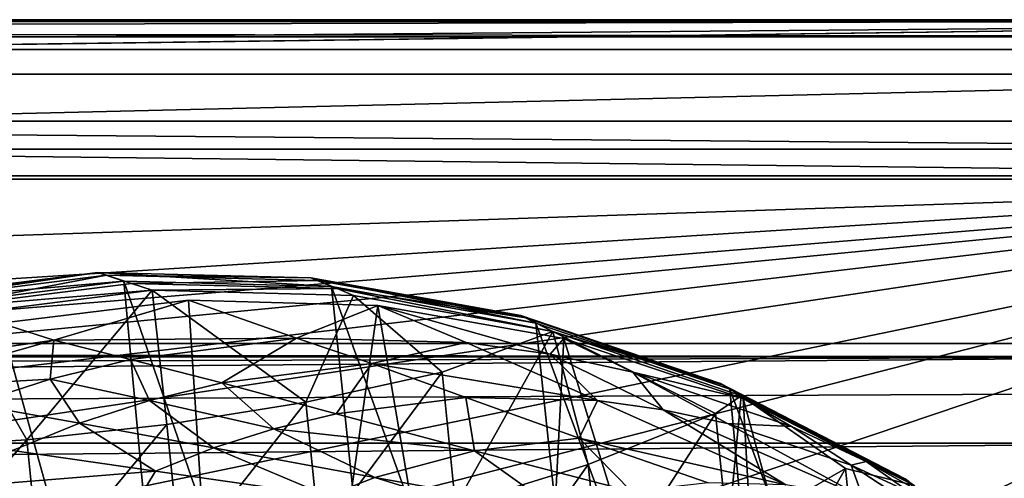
# Model space of a CAD drawing. Header units: metres. Extents: x -1204 to 0, y -809 to 0.
# Tile 113 of 118: x -183 to -84, y -46 to 0. Entities that reach past the tile are written whole.
import ezdxf

# ---------------------------------------------------------------- set-up
doc = ezdxf.new("R2010")
doc.units = ezdxf.units.M

msp = doc.modelspace()

# ---------------------------------------------------------------- linework, layer by layer
at = {"layer": 'Object 2'}
for points in [[(0, 0), (-1204.042358, 0), (-1.527202, -1.527202, 175)], [(-1204.042358, 0), (-1202.515137, -1.527202, 175), (-1.527202, -1.527202, 175)], [(-1204.042358, 0), (0, 0), (-1194.042358, -10)], [(-0.021163, 0.18392, 2051.673096), (-1188.021118, -15.81608, 2051.673096), (-1204.021118, 0.18392, 2051.673096)], [(-1204.021118, 0.18392, 2111.693115), (-1201.021118, -2.81608, 2111.693115), (-0.021163, 0.18392, 2111.693115)], [(-0.021163, 0.18392, 2111.693115), (-0.021163, 0.18392, 2051.673096), (-1204.021118, 0.18392, 2111.693115)], [(-0.021163, 0.18392, 2051.673096), (-1204.021118, 0.18392, 2051.673096), (-1204.021118, 0.18392, 2111.693115)], [(-1201.021118, -2.81608, 2111.693115), (-3.021163, -2.81608, 2111.693115), (-0.021163, 0.18392, 2111.693115)], [(-1194.042358, -10), (0, 0), (-10, -10)], [(-16.021164, -15.81608, 2051.673096), (-1188.021118, -15.81608, 2051.673096), (-0.021163, 0.18392, 2051.673096)], [(-1.527202, -1.527202, 175), (-1202.515137, -1.527202, 175), (-20.421591, -15.461353, 175)], [(-20.421591, -15.461353, 175), (-1202.515137, -1.527202, 175), (-1183.620728, -15.461353, 175)], [(-3.021163, -2.81608, 2054.529297), (-1201.021118, -2.81608, 2054.529297), (-13.021163, -12.81608, 2054.529297)], [(-13.021163, -12.81608, 2054.529297), (-1201.021118, -2.81608, 2054.529297), (-1191.021118, -12.81608, 2054.529297)], [(-1201.021118, -2.81608, 2111.693115), (-1201.021118, -2.81608, 2054.529297), (-3.021163, -2.81608, 2111.693115)], [(-1201.021118, -2.81608, 2054.529297), (-3.021163, -2.81608, 2054.529297), (-3.021163, -2.81608, 2111.693115)], [(-1187.019287, -5.277068, 163.059708), (-1187.019287, -5.277068, 176.059402), (-17.019339, -5.277068, 163.059708)], [(-1187.019287, -5.277068, 176.059402), (-1187.019287, -5.277068, 2050.060059), (-17.019339, -5.277068, 163.059708)], [(-17.019339, -5.277068, 163.059708), (-1187.019287, -5.277068, 2050.060059), (-1187.019287, -5.277068, 2063.059814)], [(-17.019339, -5.277068, 2063.059814), (-17.019339, -5.277068, 2050.059814), (-1187.019287, -5.277068, 2063.059814)], [(-17.019339, -5.277068, 2050.059814), (-17.019339, -5.277068, 176.059708), (-1187.019287, -5.277068, 2063.059814)], [(-1187.019287, -5.277068, 2063.059814), (-17.019339, -5.277068, 176.059708), (-17.019339, -5.277068, 163.059708)], [(-1187.019287, -5.277068, 163.059708), (-17.019339, -5.277068, 163.059708), (-1153.019287, -32.277069, 163.059708)], [(-1153.019287, -32.277069, 2063.059814), (-17.019339, -5.277068, 2063.059814), (-1187.019287, -5.277068, 2063.059814)], [(-1153.019287, -32.277069, 163.059708), (-17.019339, -5.277068, 163.059708), (-51.019341, -32.277069, 163.059708)], [(-1153.019287, -32.277069, 2063.059814), (-51.019341, -32.277069, 2063.059814), (-17.019339, -5.277068, 2063.059814)], [(-1194.042358, -10, 90), (-1194.042358, -10), (-10, -10, 90)], [(-1194.042358, -10), (-10, -10), (-10, -10, 90)], [(-10, -10, 90), (-602.021179, -625.846375, 90), (-1194.042358, -10, 90)], [(-594.006104, -626.560364, 90), (-602.021179, -625.846375, 90), (-10, -10, 90)], [(-585.781799, -628.854126, 90), (-594.006104, -626.560364, 90), (-10, -10, 90)], [(-577.802734, -632.855408, 90), (-585.781799, -628.854126, 90), (-10, -10, 90)], [(-10, -10, 90), (-570.615173, -638.481506, 90), (-577.802734, -632.855408, 90)], [(-317.021149, -753.244812, 90), (-570.615173, -638.481506, 90), (-10, -10, 90)], [(-10.00001, -794.032166, 90), (-317.021149, -753.244812, 90), (-10, -10, 90)], [(-1152.32312, -51.514099, 2065.953125), (-51.719181, -51.514099, 2065.953125), (-1191.021118, -12.81608, 2065.953125)], [(-1191.021118, -12.81608, 2065.953125), (-51.719181, -51.514099, 2065.953125), (-13.021163, -12.81608, 2065.953125)], [(-13.021163, -12.81608, 2065.953125), (-13.021163, -12.81608, 2054.529297), (-1191.021118, -12.81608, 2065.953125)], [(-13.021163, -12.81608, 2054.529297), (-1191.021118, -12.81608, 2054.529297), (-1191.021118, -12.81608, 2065.953125)], [(-1183.620728, -15.461353, 163.059708), (-602.021118, -52.186188, 163.059708), (-20.421591, -15.461353, 163.059708)], [(-1183.620728, -15.461353, 163.059708), (-20.421591, -15.461353, 163.059708), (-1183.620728, -15.461353, 175)], [(-20.421591, -15.461353, 163.059708), (-20.421591, -15.461353, 175), (-1183.620728, -15.461353, 175)], [(-602.021118, -52.186188, 163.059708), (-469.693329, -52.230034, 163.059708), (-20.421591, -15.461353, 163.059708)], [(-20.421591, -15.461353, 163.059708), (-469.693329, -52.230034, 163.059708), (-401.668549, -52.29002, 163.059708)], [(-401.668549, -52.29002, 163.059708), (-333.725525, -52.381508, 163.059708), (-20.421591, -15.461353, 163.059708)], [(-333.725525, -52.381508, 163.059708), (-267.446167, -52.509037, 163.059708), (-20.421591, -15.461353, 163.059708)], [(-20.421591, -15.461353, 163.059708), (-267.446167, -52.509037, 163.059708), (-200.119171, -52.689598, 163.059708)], [(-200.119171, -52.689598, 163.059708), (-165.851547, -52.806744, 163.059708), (-20.421591, -15.461353, 163.059708)], [(-165.851547, -52.806744, 163.059708), (-131.69278, -52.94434, 163.059708), (-20.421591, -15.461353, 163.059708)], [(-20.421591, -15.461353, 163.059708), (-131.69278, -52.94434, 163.059708), (-97.7351, -53.105221, 163.059708)], [(-97.7351, -53.105221, 163.059708), (-63.627033, -53.278889, 163.059708), (-20.421591, -15.461353, 163.059708)], [(-16.021164, -15.81608, 2051.673096), (-16.021164, -15.81608, 2063.697266), (-1188.021118, -15.81608, 2051.673096)], [(-16.021164, -15.81608, 2063.697266), (-1188.021118, -15.81608, 2063.697266), (-1188.021118, -15.81608, 2051.673096)], [(-16.021164, -15.81608, 2063.697266), (-1149.852295, -53.984955, 2063.697266), (-1188.021118, -15.81608, 2063.697266)], [(-54.190041, -53.984955, 2063.697266), (-1149.852295, -53.984955, 2063.697266), (-16.021164, -15.81608, 2063.697266)], [(-196.32637, -27.806944, 940.544189), (-175.341599, -25.164352, 940.544189), (-195.267105, -28.062307, 1053.425415)], [(-195.466278, -28.021534, 851.412354), (-175.341599, -25.164352, 940.544189), (-196.32637, -27.806944, 940.544189)], [(-172.717377, -26.032595, 763.352478), (-175.341599, -25.164352, 940.544189), (-195.466278, -28.021534, 851.412354)], [(-195.267105, -28.062307, 1053.425415), (-175.341599, -25.164352, 940.544189), (-174.469421, -25.438759, 1053.425415)], [(-192.220261, -28.820213, 1155.919678), (-195.267105, -28.062307, 1053.425415), (-174.469421, -25.438759, 1053.425415)], [(-171.962936, -26.258139, 1155.919678), (-192.220261, -28.820213, 1155.919678), (-174.469421, -25.438759, 1053.425415)], [(-175.341599, -25.164352, 940.544189), (-153.9552, -25.710968, 940.544189), (-174.469421, -25.438759, 1053.425415)], [(-172.717377, -26.032595, 763.352478), (-151.910416, -26.562714, 763.284912), (-175.341599, -25.164352, 940.544189)], [(-151.910416, -26.562714, 763.284912), (-153.9552, -25.710968, 940.544189), (-175.341599, -25.164352, 940.544189)], [(-174.469421, -25.438759, 1053.425415), (-153.9552, -25.710968, 940.544189), (-153.272659, -25.978838, 1053.425415)], [(-174.469421, -25.438759, 1053.425415), (-153.272659, -25.978838, 1053.425415), (-171.962936, -26.258139, 1155.919678)], [(-193.144592, -28.609327, 763.338074), (-172.717377, -26.032595, 763.352478), (-195.466278, -28.021534, 851.412354)], [(-193.144592, -28.609327, 763.338074), (-164.305542, -117.701057, 760.943542), (-172.717377, -26.032595, 763.352478)], [(-192.220261, -28.820213, 1155.919678), (-171.962936, -26.258139, 1155.919678), (-169.903412, -26.941429, 1212.083496)], [(-164.305542, -117.701057, 760.943542), (-142.873184, -112.675606, 761.019043), (-172.717377, -26.032595, 763.352478)], [(-172.717377, -26.032595, 763.352478), (-142.873184, -112.675606, 761.019043), (-151.910416, -26.562714, 763.284912)], [(-171.962936, -26.258139, 1155.919678), (-153.272659, -25.978838, 1053.425415), (-151.31543, -26.780973, 1155.919678)], [(-169.903412, -26.941429, 1212.083496), (-171.962936, -26.258139, 1155.919678), (-151.31543, -26.780973, 1155.919678)], [(-153.9552, -25.710968, 940.544189), (-132.896973, -29.482889, 940.544189), (-153.272659, -25.978838, 1053.425415)], [(-151.910416, -26.562714, 763.284912), (-131.387192, -30.240757, 763.136169), (-153.9552, -25.710968, 940.544189)], [(-131.387192, -30.240757, 763.136169), (-132.896973, -29.482889, 940.544189), (-153.9552, -25.710968, 940.544189)], [(-151.31543, -26.780973, 1155.919678), (-153.272659, -25.978838, 1053.425415), (-132.401413, -29.718496, 1053.425415)], [(-153.272659, -25.978838, 1053.425415), (-132.896973, -29.482889, 940.544189), (-132.401413, -29.718496, 1053.425415)], [(-142.873184, -112.675606, 761.019043), (-123.324211, -106.006691, 761.142273), (-151.910416, -26.562714, 763.284912)], [(-151.910416, -26.562714, 763.284912), (-123.324211, -106.006691, 761.142273), (-131.387192, -30.240757, 763.136169)], [(-189.678848, -29.447268, 1212.169678), (-192.220261, -28.820213, 1155.919678), (-169.903412, -26.941429, 1212.083496)], [(-189.678848, -29.447268, 1212.169678), (-169.903412, -26.941429, 1212.083496), (-182.460556, -41.961746, 1213.55603)], [(-182.460556, -41.961746, 1213.55603), (-169.903412, -26.941429, 1212.083496), (-168.406616, -40.422432, 1213.695313)], [(-149.683395, -27.472387, 1214.095459), (-169.903412, -26.941429, 1212.083496), (-151.31543, -26.780973, 1155.919678)], [(-169.903412, -26.941429, 1212.083496), (-154.482849, -38.161106, 1214.646851), (-168.406616, -40.422432, 1213.695313)], [(-169.903412, -26.941429, 1212.083496), (-149.683395, -27.472387, 1214.095459), (-154.482849, -38.161106, 1214.646851)], [(-149.683395, -27.472387, 1214.095459), (-140.785614, -35.154247, 1216.447266), (-154.482849, -38.161106, 1214.646851)], [(-129.675827, -31.086746, 1218.528076), (-151.31543, -26.780973, 1155.919678), (-132.401413, -29.718496, 1053.425415)], [(-129.675827, -31.086746, 1218.528076), (-149.683395, -27.472387, 1214.095459), (-151.31543, -26.780973, 1155.919678)], [(-149.683395, -27.472387, 1214.095459), (-129.675827, -31.086746, 1218.528076), (-140.785614, -35.154247, 1216.447266)], [(-186.763275, -120.877617, 760.918762), (-164.305542, -117.701057, 760.943542), (-193.144592, -28.609327, 763.338074)], [(-185.067749, -30.246122, 1279.58374), (-160.244461, -119.773697, 1277.18689), (-166.230347, -27.956736, 1279.593994)], [(-185.067749, -30.246122, 1279.58374), (-166.230347, -27.956736, 1279.593994), (-179.747559, -31.963099, 1365.857788)], [(-166.230347, -27.956736, 1279.593994), (-155.395676, -31.772146, 1453.190674), (-179.747559, -31.963099, 1365.857788)], [(-160.244461, -119.773697, 1277.18689), (-147.259674, -28.468985, 1279.531006), (-166.230347, -27.956736, 1279.593994)], [(-166.230347, -27.956736, 1279.593994), (-147.259674, -28.468985, 1279.531006), (-155.395676, -31.772146, 1453.190674)], [(-160.244461, -119.773697, 1277.18689), (-132.802704, -113.273911, 1277.284302), (-147.259674, -28.468985, 1279.531006)], [(-155.395676, -31.772146, 1453.190674), (-147.259674, -28.468985, 1279.531006), (-138.39238, -32.185932, 1453.190674)], [(-132.802704, -113.273911, 1277.284302), (-128.57254, -31.774403, 1279.395874), (-147.259674, -28.468985, 1279.531006)], [(-138.39238, -32.185932, 1453.190674), (-147.259674, -28.468985, 1279.531006), (-129.951569, -33.364685, 1453.190674)], [(-147.259674, -28.468985, 1279.531006), (-128.57254, -31.774403, 1279.395874), (-129.951569, -33.364685, 1453.190674)], [(-196.559311, -42.775139, 1214.223999), (-189.678848, -29.447268, 1212.169678), (-182.460556, -41.961746, 1213.55603)], [(-132.401413, -29.718496, 1053.425415), (-132.896973, -29.482889, 940.544189), (-112.874451, -36.297775, 940.544189)], [(-132.896973, -29.482889, 940.544189), (-111.91893, -36.871712, 762.913208), (-112.874451, -36.297775, 940.544189)], [(-131.387192, -30.240757, 763.136169), (-111.91893, -36.871712, 762.913208), (-132.896973, -29.482889, 940.544189)], [(-185.067749, -30.246122, 1279.58374), (-179.747559, -31.963099, 1365.857788), (-203.365799, -35.287971, 1279.500366)], [(-188.366516, -121.920715, 1277.204712), (-160.244461, -119.773697, 1277.18689), (-185.067749, -30.246122, 1279.58374)], [(-112.558167, -36.476601, 1053.425415), (-129.675827, -31.086746, 1218.528076), (-132.401413, -29.718496, 1053.425415)], [(-132.401413, -29.718496, 1053.425415), (-112.874451, -36.297775, 940.544189), (-112.558167, -36.476601, 1053.425415)], [(-123.324211, -106.006691, 761.142273), (-106.304123, -97.912514, 761.309143), (-131.387192, -30.240757, 763.136169)], [(-131.387192, -30.240757, 763.136169), (-106.304123, -97.912514, 761.309143), (-111.91893, -36.871712, 762.913208)], [(-129.675827, -31.086746, 1218.528076), (-139.439499, -48.540134, 1219.432861), (-140.785614, -35.154247, 1216.447266)], [(-129.675827, -31.086746, 1218.528076), (-126.129387, -44.428093, 1221.843872), (-139.439499, -48.540134, 1219.432861)], [(-110.785149, -37.548122, 1225.921021), (-129.675827, -31.086746, 1218.528076), (-112.558167, -36.476601, 1053.425415)], [(-110.785149, -37.548122, 1225.921021), (-113.381432, -39.306435, 1225.181763), (-129.675827, -31.086746, 1218.528076)], [(-113.381432, -39.306435, 1225.181763), (-126.129387, -44.428093, 1221.843872), (-129.675827, -31.086746, 1218.528076)], [(-51.019341, -32.277069, 163.059708), (-56.019341, -33.616814, 163.059708), (-1153.019287, -32.277069, 163.059708)], [(-56.019341, -33.616814, 163.059708), (-1148.019287, -33.616814, 163.059708), (-1153.019287, -32.277069, 163.059708)], [(-1148.019287, -33.616814, 2063.059814), (-56.019341, -33.616814, 2063.059814), (-1153.019287, -32.277069, 2063.059814)], [(-56.019341, -33.616814, 2063.059814), (-51.019341, -32.277069, 2063.059814), (-1153.019287, -32.277069, 2063.059814)], [(-179.747559, -31.963099, 1365.857788), (-196.856567, -36.802269, 1365.85791), (-203.365799, -35.287971, 1279.500366)], [(-179.747559, -31.963099, 1365.857788), (-180.117477, -35.872818, 1453.190796), (-196.856567, -36.802269, 1365.85791)], [(-180.117477, -35.872818, 1453.190796), (-179.747559, -31.963099, 1365.857788), (-172.072891, -33.906364, 1453.190796)], [(-179.747559, -31.963099, 1365.857788), (-155.395676, -31.772146, 1453.190674), (-172.072891, -33.906364, 1453.190796)], [(-155.395676, -31.772146, 1453.190674), (-162.91272, -36.232544, 1540.595337), (-172.072891, -33.906364, 1453.190796)], [(-162.91272, -36.232544, 1540.595337), (-155.395676, -31.772146, 1453.190674), (-147.864532, -34.296898, 1540.595581)], [(-147.864532, -34.296898, 1540.595581), (-155.395676, -31.772146, 1453.190674), (-138.39238, -32.185932, 1453.190674)], [(-147.864532, -34.296898, 1540.595581), (-138.39238, -32.185932, 1453.190674), (-125.198891, -38.02401, 1634.200928)], [(-138.39238, -32.185932, 1453.190674), (-129.951569, -33.364685, 1453.190674), (-125.198891, -38.02401, 1634.200928)], [(-132.802704, -113.273911, 1277.284302), (-107.019112, -101.896164, 1277.513062), (-128.57254, -31.774403, 1279.395874)], [(-129.951569, -33.364685, 1453.190674), (-128.57254, -31.774403, 1279.395874), (-121.649246, -35.17767, 1453.190674)], [(-107.019112, -101.896164, 1277.513062), (-110.57946, -37.799053, 1279.191772), (-128.57254, -31.774403, 1279.395874)], [(-121.649246, -35.17767, 1453.190674), (-128.57254, -31.774403, 1279.395874), (-110.57946, -37.799053, 1279.191772)], [(-125.198891, -38.02401, 1634.200928), (-129.951569, -33.364685, 1453.190674), (-118.630142, -38.92915, 1634.200928)], [(-118.630142, -38.92915, 1634.200928), (-129.951569, -33.364685, 1453.190674), (-121.649246, -35.17767, 1453.190674)], [(-56.019341, -33.616814, 163.059708), (-1144.359131, -37.277069, 163.059708), (-1148.019287, -33.616814, 163.059708)], [(-1148.019287, -33.616814, 2063.059814), (-1144.359131, -37.277069, 2063.059814), (-56.019341, -33.616814, 2063.059814)], [(-1143.019287, -42.277069, 163.059708), (-1144.359131, -37.277069, 163.059708), (-56.019341, -33.616814, 163.059708)], [(-1144.359131, -37.277069, 2063.059814), (-1143.019287, -42.277069, 2063.059814), (-56.019341, -33.616814, 2063.059814)], [(-59.679592, -37.277069, 163.059708), (-1143.019287, -42.277069, 163.059708), (-56.019341, -33.616814, 163.059708)], [(-56.019341, -33.616814, 2063.059814), (-1143.019287, -42.277069, 2063.059814), (-59.679592, -37.277069, 2063.059814)], [(-170.170654, -38.012321, 1540.595093), (-180.117477, -35.872818, 1453.190796), (-172.072891, -33.906364, 1453.190796)], [(-172.072891, -33.906364, 1453.190796), (-162.91272, -36.232544, 1540.595337), (-170.170654, -38.012321, 1540.595093)], [(-151.413177, -39.329189, 1634.200928), (-162.91272, -36.232544, 1540.595337), (-147.864532, -34.296898, 1540.595581)], [(-151.413177, -39.329189, 1634.200928), (-147.864532, -34.296898, 1540.595581), (-138.428574, -37.701099, 1634.200928)], [(-147.864532, -34.296898, 1540.595581), (-125.198891, -38.02401, 1634.200928), (-138.428574, -37.701099, 1634.200928)], [(-154.482849, -38.161106, 1214.646851), (-140.785614, -35.154247, 1216.447266), (-153.116379, -51.749275, 1217.838745)], [(-140.785614, -35.154247, 1216.447266), (-139.439499, -48.540134, 1219.432861), (-153.116379, -51.749275, 1217.838745)], [(-118.630142, -38.92915, 1634.200928), (-121.649246, -35.17767, 1453.190674), (-112.165924, -40.319908, 1634.200928)], [(-112.165924, -40.319908, 1634.200928), (-121.649246, -35.17767, 1453.190674), (-105.734688, -40.600887, 1453.190796)], [(-121.649246, -35.17767, 1453.190674), (-110.57946, -37.799053, 1279.191772), (-105.734688, -40.600887, 1453.190796)], [(-180.117477, -35.872818, 1453.190796), (-187.885513, -38.390438, 1453.190796), (-196.856567, -36.802269, 1365.85791)], [(-187.885513, -38.390438, 1453.190796), (-180.117477, -35.872818, 1453.190796), (-177.178436, -40.289589, 1540.594849)], [(-177.178436, -40.289589, 1540.594849), (-180.117477, -35.872818, 1453.190796), (-170.170654, -38.012321, 1540.595093)], [(-162.91272, -36.232544, 1540.595337), (-157.683853, -40.833244, 1634.200928), (-170.170654, -38.012321, 1540.595093)], [(-157.683853, -40.833244, 1634.200928), (-162.91272, -36.232544, 1540.595337), (-151.413177, -39.329189, 1634.200928)], [(-112.874451, -36.297775, 940.544189), (-111.91893, -36.871712, 762.913208), (-93.985672, -46.135025, 762.625671)], [(-112.874451, -36.297775, 940.544189), (-93.985672, -46.135025, 762.625671), (-94.346695, -45.880821, 1053.425415)], [(-112.874451, -36.297775, 940.544189), (-94.346695, -45.880821, 1053.425415), (-112.558167, -36.476601, 1053.425415)], [(-94.346695, -45.880821, 1053.425415), (-110.785149, -37.548122, 1225.921021), (-112.558167, -36.476601, 1053.425415)], [(-59.679592, -37.277069, 163.059708), (-61.019341, -42.277069, 163.059708), (-1143.019287, -42.277069, 163.059708)], [(-1143.019287, -42.277069, 2063.059814), (-61.019341, -42.277069, 2063.059814), (-59.679592, -37.277069, 2063.059814)], [(-106.304123, -97.912514, 761.309143), (-92.554993, -88.741875, 761.512451), (-111.91893, -36.871712, 762.913208)], [(-111.91893, -36.871712, 762.913208), (-92.554993, -88.741875, 761.512451), (-93.985672, -46.135025, 762.625671)], [(-177.178436, -40.289589, 1540.594849), (-183.889969, -43.023331, 1540.594604), (-187.885513, -38.390438, 1453.190796)], [(-163.745697, -42.761353, 1634.200928), (-177.178436, -40.289589, 1540.594849), (-170.170654, -38.012321, 1540.595093)], [(-170.170654, -38.012321, 1540.595093), (-157.683853, -40.833244, 1634.200928), (-163.745697, -42.761353, 1634.200928)], [(-168.406616, -40.422432, 1213.695313), (-154.482849, -38.161106, 1214.646851), (-167.029404, -54.117496, 1216.996216)], [(-154.482849, -38.161106, 1214.646851), (-153.116379, -51.749275, 1217.838745), (-167.029404, -54.117496, 1216.996216)], [(-151.413177, -39.329189, 1634.200928), (-138.428574, -37.701099, 1634.200928), (-137.55571, -43.060596, 1731.918945)], [(-138.428574, -37.701099, 1634.200928), (-127.057289, -41.802216, 1731.918945), (-137.55571, -43.060596, 1731.918945)], [(-138.428574, -37.701099, 1634.200928), (-125.198891, -38.02401, 1634.200928), (-127.057289, -41.802216, 1731.918945)], [(-127.057289, -41.802216, 1731.918945), (-125.198891, -38.02401, 1634.200928), (-106.304916, -46.45911, 1829.632202)], [(-106.304916, -46.45911, 1829.632202), (-125.198891, -38.02401, 1634.200928), (-118.630142, -38.92915, 1634.200928)], [(-112.143982, -51.611595, 1228.927246), (-113.381432, -39.306435, 1225.181763), (-110.785149, -37.548122, 1225.921021)], [(-100.34066, -44.824921, 1232.72583), (-112.143982, -51.611595, 1228.927246), (-110.785149, -37.548122, 1225.921021)], [(-93.396271, -46.548183, 1237.630981), (-110.785149, -37.548122, 1225.921021), (-94.346695, -45.880821, 1053.425415)], [(-110.785149, -37.548122, 1225.921021), (-93.396271, -46.548183, 1237.630981), (-100.34066, -44.824921, 1232.72583)], [(-107.019112, -101.896164, 1277.513062), (-95.365578, -93.955872, 1277.689209), (-110.57946, -37.799053, 1279.191772)], [(-95.365578, -93.955872, 1277.689209), (-93.669357, -46.414337, 1278.922974), (-110.57946, -37.799053, 1279.191772)], [(-105.734688, -40.600887, 1453.190796), (-110.57946, -37.799053, 1279.191772), (-98.245201, -44.134964, 1453.190796)], [(-110.57946, -37.799053, 1279.191772), (-93.669357, -46.414337, 1278.922974), (-98.245201, -44.134964, 1453.190796)], [(-137.55571, -43.060596, 1731.918945), (-157.683853, -40.833244, 1634.200928), (-151.413177, -39.329189, 1634.200928)], [(-124.854805, -57.102619, 1226.069336), (-126.129387, -44.428093, 1221.843872), (-113.381432, -39.306435, 1225.181763)], [(-112.143982, -51.611595, 1228.927246), (-124.854805, -57.102619, 1226.069336), (-113.381432, -39.306435, 1225.181763)], [(-106.304916, -46.45911, 1829.632202), (-118.630142, -38.92915, 1634.200928), (-98.594261, -47.751736, 1829.632202)], [(-98.594261, -47.751736, 1829.632202), (-118.630142, -38.92915, 1634.200928), (-112.165924, -40.319908, 1634.200928)], [(-169.559784, -45.079746, 1634.200928), (-183.889969, -43.023331, 1540.594604), (-177.178436, -40.289589, 1540.594849)], [(-181.081757, -55.672455, 1216.873047), (-182.460556, -41.961746, 1213.55603), (-168.406616, -40.422432, 1213.695313)], [(-167.029404, -54.117496, 1216.996216), (-181.081757, -55.672455, 1216.873047), (-168.406616, -40.422432, 1213.695313)], [(-163.745697, -42.761353, 1634.200928), (-169.559784, -45.079746, 1634.200928), (-177.178436, -40.289589, 1540.594849)], [(-112.165924, -40.319908, 1634.200928), (-105.734688, -40.600887, 1453.190796), (-99.758446, -44.479996, 1634.200928)], [(-112.165924, -40.319908, 1634.200928), (-99.758446, -44.479996, 1634.200928), (-98.594261, -47.751736, 1829.632202)], [(-157.683853, -40.833244, 1634.200928), (-147.558578, -45.740643, 1731.919067), (-163.745697, -42.761353, 1634.200928)], [(-147.558578, -45.740643, 1731.919067), (-157.683853, -40.833244, 1634.200928), (-137.55571, -43.060596, 1731.918945)], [(-105.734688, -40.600887, 1453.190796), (-98.245201, -44.134964, 1453.190796), (-99.758446, -44.479996, 1634.200928)], [(-61.019341, -42.277069, 163.059708), (-61.019341, -52.277039, 163.059708), (-1143.019287, -42.277069, 163.059708)], [(-1143.019287, -42.277069, 163.059708), (-61.019341, -52.277039, 163.059708), (-1143.019287, -52.277039, 163.059708)], [(-1143.019287, -42.277069, 2063.059814), (-1143.019287, -52.277039, 2063.059814), (-61.019341, -42.277069, 2063.059814)], [(-1143.019287, -52.277039, 2063.059814), (-61.019341, -52.277039, 2063.059814), (-61.019341, -42.277069, 2063.059814)], [(-196.559311, -42.775139, 1214.223999), (-182.460556, -41.961746, 1213.55603), (-195.188065, -56.410816, 1217.464355)], [(-182.460556, -41.961746, 1213.55603), (-181.081757, -55.672455, 1216.873047), (-195.188065, -56.410816, 1217.464355)], [(-137.55571, -43.060596, 1731.918945), (-127.057289, -41.802216, 1731.918945), (-121.810402, -47.150406, 1829.632324)], [(-121.810402, -47.150406, 1829.632324), (-127.057289, -41.802216, 1731.918945), (-114.120659, -46.2621, 1829.632202)], [(-114.120659, -46.2621, 1829.632202), (-127.057289, -41.802216, 1731.918945), (-106.304916, -46.45911, 1829.632202)], [(-169.559784, -45.079746, 1634.200928), (-187.089005, -46.502922, 1561.419678), (-183.889969, -43.023331, 1540.594604)], [(-169.559784, -45.079746, 1634.200928), (-163.745697, -42.761353, 1634.200928), (-152.290939, -47.558739, 1731.919189)], [(-163.745697, -42.761353, 1634.200928), (-147.558578, -45.740643, 1731.919067), (-152.290939, -47.558739, 1731.919189)], [(-129.159119, -49.051888, 1829.632446), (-147.558578, -45.740643, 1731.919067), (-137.55571, -43.060596, 1731.918945)], [(-129.159119, -49.051888, 1829.632446), (-137.55571, -43.060596, 1731.918945), (-121.810402, -47.150406, 1829.632324)], [(-126.129387, -44.428093, 1221.843872), (-138.138077, -61.481461, 1224.005127), (-139.439499, -48.540134, 1219.432861)], [(-126.129387, -44.428093, 1221.843872), (-124.854805, -57.102619, 1226.069336), (-138.138077, -61.481461, 1224.005127)], [(-98.245201, -44.134964, 1453.190796), (-93.908211, -47.192703, 1634.200928), (-99.758446, -44.479996, 1634.200928)], [(-93.669357, -46.414337, 1278.922974), (-91.136795, -48.153843, 1453.190796), (-98.245201, -44.134964, 1453.190796)], [(-91.136795, -48.153843, 1453.190796), (-93.908211, -47.192703, 1634.200928), (-98.245201, -44.134964, 1453.190796)], [(-171.40094, -48.135128, 1655.062378), (-187.089005, -46.502922, 1561.419678), (-169.559784, -45.079746, 1634.200928)], [(-152.290939, -47.558739, 1731.919189), (-171.40094, -48.135128, 1655.062378), (-169.559784, -45.079746, 1634.200928)], [(-110.960144, -63.383739, 1234.122559), (-112.143982, -51.611595, 1228.927246), (-100.34066, -44.824921, 1232.72583)], [(-99.198219, -56.185425, 1237.22876), (-110.960144, -63.383739, 1234.122559), (-100.34066, -44.824921, 1232.72583)], [(-93.396271, -46.548183, 1237.630981), (-99.198219, -56.185425, 1237.22876), (-100.34066, -44.824921, 1232.72583)], [(-93.908211, -47.192703, 1634.200928), (-91.2136, -50.085922, 1829.632324), (-99.758446, -44.479996, 1634.200928)], [(-99.758446, -44.479996, 1634.200928), (-91.2136, -50.085922, 1829.632324), (-98.594261, -47.751736, 1829.632202)], [(-147.558578, -45.740643, 1731.919067), (-132.647537, -50.345684, 1829.632568), (-152.290939, -47.558739, 1731.919189)], [(-132.647537, -50.345684, 1829.632568), (-147.558578, -45.740643, 1731.919067), (-129.159119, -49.051888, 1829.632446)]]:
    msp.add_3dface(points, dxfattribs=at)

doc.saveas('drawing.dxf')
